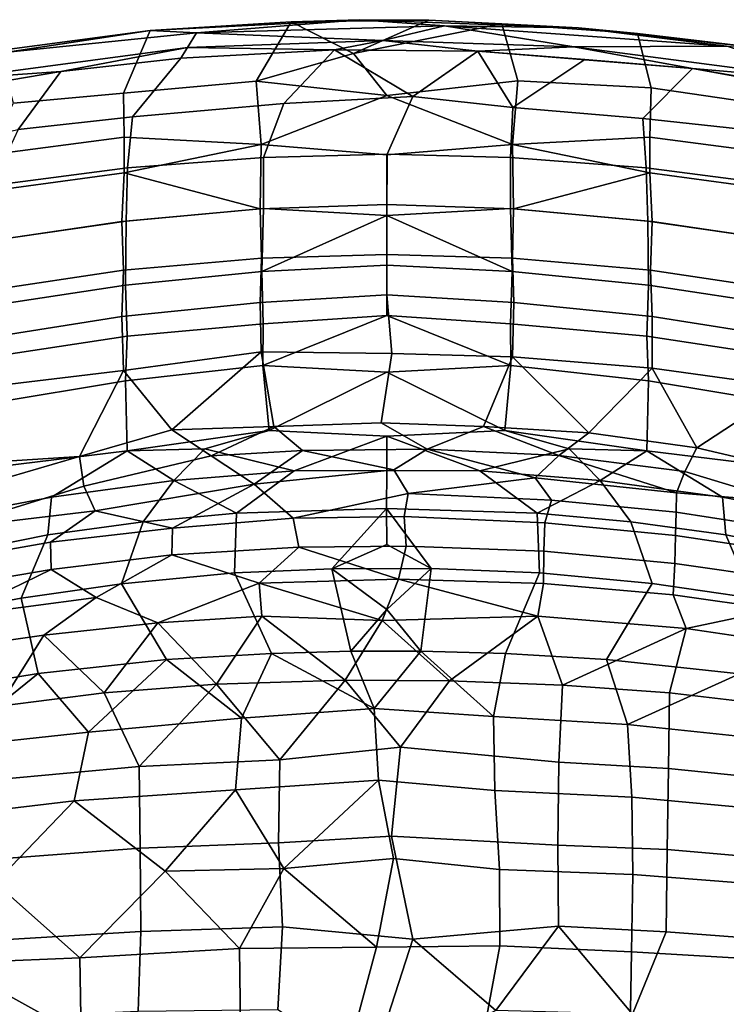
# Model space of a CAD drawing. Header units: millimetres. Extents: x -31 to 2906, y -30 to 542.
# Tile 37 of 54: x 1959 to 2092, y 356 to 542. Entities that reach past the tile are written whole.
import ezdxf

# ---------------------------------------------------------------- set-up
doc = ezdxf.new("R2010")
doc.units = ezdxf.units.MM
doc.layers.add('Layer 01', color=7, linetype='Continuous', true_color=0x000000)

msp = doc.modelspace()

# ---------------------------------------------------------------- linework, layer by layer
at = {"layer": 'Layer 01'}
for points in [[(2003.1, 530.03, 764.4), (1978.16, 527.8, 763.77), (1983.16, 539.56, 796.97), (2009.7, 541.2, 796.55)], [(1983.16, 539.56, 796.97), (1991.87, 539.12, 798.88), (2022.53, 541.59, 798.19)], [(2009.7, 541.2, 796.55), (1983.16, 539.56, 796.97), (2022.53, 541.59, 798.19)], [(1991.87, 539.12, 798.88), (2038.58, 540.45, 798.98), (2022.53, 541.59, 798.19)], [(2003.1, 530.03, 764.4), (2009.7, 541.2, 796.55), (2021.43, 535.21, 778.18)], [(2022.53, 541.59, 798.19), (2035.59, 541.53, 796.77), (2009.7, 541.2, 796.55)], [(2035.59, 541.53, 796.77), (2021.43, 535.21, 778.18), (2009.7, 541.2, 796.55)], [(2049.33, 540.84, 796.03), (2021.43, 535.21, 778.18), (2035.59, 541.53, 796.77)], [(2035.59, 541.53, 796.77), (2022.53, 541.59, 798.19), (2063.74, 540.09, 797.92)], [(2063.74, 540.09, 797.92), (2022.53, 541.59, 798.19), (2038.58, 540.45, 798.98)], [(2063.74, 540.09, 797.92), (2049.33, 540.84, 796.03), (2035.59, 541.53, 796.77)], [(1945.63, 530.39, 798.75), (1990.22, 536.36, 799.63), (1991.87, 539.12, 798.88), (1956.36, 535.51, 797.81)], [(1983.16, 539.56, 796.97), (1954.78, 535.8, 795.83), (1956.36, 535.51, 797.81)], [(1954.78, 535.8, 795.83), (1983.16, 539.56, 796.97), (1978.16, 527.8, 763.77), (1957.48, 525.87, 765.83)], [(1983.16, 539.56, 796.97), (1956.36, 535.51, 797.81), (1991.87, 539.12, 798.88)], [(2026.98, 537.69, 799.93), (1991.87, 539.12, 798.88), (1990.22, 536.36, 799.63)], [(1991.87, 539.12, 798.88), (2026.98, 537.69, 799.93), (2038.58, 540.45, 798.98)], [(2049.33, 540.84, 796.03), (2052.32, 530.06, 764.49), (2027.72, 527.33, 753.98), (2021.43, 535.21, 778.18)], [(2026.98, 537.69, 799.93), (2062.86, 536.48, 799.65), (2038.58, 540.45, 798.98)], [(2062.86, 536.48, 799.65), (2091.63, 536.64, 798.13), (2038.58, 540.45, 798.98)], [(2063.74, 540.09, 797.92), (2038.58, 540.45, 798.98), (2091.63, 536.64, 798.13)], [(2063.74, 540.09, 797.92), (2074.84, 538.98, 795.8), (2049.33, 540.84, 796.03)], [(2074.84, 538.98, 795.8), (2077.4, 528.77, 766.83), (2052.32, 530.06, 764.49), (2049.33, 540.84, 796.03)], [(2100.24, 535.98, 796.17), (2063.74, 540.09, 797.92), (2091.63, 536.64, 798.13)], [(2074.84, 538.98, 795.8), (2063.74, 540.09, 797.92), (2100.24, 535.98, 796.17)], [(2026.98, 537.69, 799.93), (1990.22, 536.36, 799.63), (2017.88, 535.89, 798.85)], [(2044.82, 535.66, 798.97), (2026.98, 537.69, 799.93), (2017.88, 535.89, 798.85)], [(2026.98, 537.69, 799.93), (2044.82, 535.66, 798.97), (2062.86, 536.48, 799.65)], [(2100.24, 535.98, 796.17), (2097.55, 525.81, 765.45), (2077.4, 528.77, 766.83), (2074.84, 538.98, 795.8)], [(1990.22, 536.36, 799.63), (1945.63, 530.39, 798.75), (1966.36, 531.86, 798.33)], [(1990.22, 536.36, 799.63), (1966.36, 531.86, 798.33), (1988.97, 534.35, 798.73)], [(1988.97, 534.35, 798.73), (1979.84, 523.32, 769.27), (2008.3, 525.85, 770.31), (2017.88, 535.89, 798.85)], [(1990.22, 536.36, 799.63), (1988.97, 534.35, 798.73), (2017.88, 535.89, 798.85)], [(2032.59, 527.12, 773.1), (2017.88, 535.89, 798.85), (2008.3, 525.85, 770.31)], [(2044.82, 535.66, 798.97), (2017.88, 535.89, 798.85), (2032.59, 527.12, 773.1)], [(2044.82, 535.66, 798.97), (2032.59, 527.12, 773.1), (2051.43, 525.07, 768.75)], [(2062.86, 536.48, 799.65), (2044.82, 535.66, 798.97), (2085.22, 532.39, 798.44)], [(2064.94, 534.08, 797.76), (2044.82, 535.66, 798.97), (2051.43, 525.07, 768.75)], [(2064.94, 534.08, 797.76), (2085.22, 532.39, 798.44), (2044.82, 535.66, 798.97)], [(2062.86, 536.48, 799.65), (2111.44, 530.14, 798.69), (2091.63, 536.64, 798.13)], [(2062.86, 536.48, 799.65), (2085.22, 532.39, 798.44), (2111.44, 530.14, 798.69)], [(1966.36, 531.86, 798.33), (1958.37, 520.91, 769.96), (1979.84, 523.32, 769.27), (1988.97, 534.35, 798.73)], [(2003.1, 530.03, 764.4), (2021.43, 535.21, 778.18), (2027.72, 527.33, 753.98)], [(2064.94, 534.08, 797.76), (2051.43, 525.07, 768.75), (2075.88, 522.98, 768.27), (2085.22, 532.39, 798.44)], [(1958.37, 520.91, 769.96), (1966.36, 531.86, 798.33), (1937.17, 526.89, 797.51), (1934.07, 515.64, 767.18)], [(1945.63, 530.39, 798.75), (1937.17, 526.89, 797.51), (1966.36, 531.86, 798.33)], [(2096.18, 520.84, 769.37), (2107.34, 528.57, 796.92), (2085.22, 532.39, 798.44), (2075.88, 522.98, 768.27)], [(2111.44, 530.14, 798.69), (2085.22, 532.39, 798.44), (2133.29, 523.7, 797.2)], [(2107.34, 528.57, 796.92), (2133.29, 523.7, 797.2), (2085.22, 532.39, 798.44)], [(1978.16, 527.8, 763.77), (2003.1, 530.03, 764.4), (2004.06, 518.11, 725.89), (1978.3, 519.47, 737.24)], [(2003.1, 530.03, 764.4), (2027.72, 527.33, 753.98), (2004.06, 518.11, 725.89)], [(2052.32, 530.06, 764.49), (2051.36, 518.14, 725.98), (2027.72, 527.33, 753.98)], [(2077.4, 528.77, 766.83), (2077.16, 519.47, 737.24), (2051.36, 518.14, 725.98), (2052.32, 530.06, 764.49)], [(2097.55, 525.81, 765.45), (2103.01, 516.11, 738.04), (2077.16, 519.47, 737.24), (2077.4, 528.77, 766.83)], [(1978.3, 519.47, 737.24), (1952.44, 516.11, 738.04), (1957.48, 525.87, 765.83), (1978.16, 527.8, 763.77)], [(2027.72, 527.33, 753.98), (2051.36, 518.14, 725.98), (2027.73, 516.17, 716.94), (2004.06, 518.11, 725.89)], [(2027.74, 516.27, 738.91), (2032.59, 527.12, 773.1), (2008.3, 525.85, 770.31), (2004.48, 515.64, 738.75)], [(2032.59, 527.12, 773.1), (2027.74, 516.27, 738.91), (2050.97, 515.64, 738.75), (2051.43, 525.07, 768.75)], [(1979.84, 523.32, 769.27), (1978.93, 513.7, 739.23), (2004.48, 515.64, 738.75), (2008.3, 525.85, 770.31)], [(2075.88, 522.98, 768.27), (2051.43, 525.07, 768.75), (2050.97, 515.64, 738.75), (2076.52, 513.7, 739.23)], [(1958.37, 520.91, 769.96), (1953.4, 510.4, 740.06), (1978.93, 513.7, 739.23), (1979.84, 523.32, 769.27)], [(2076.52, 513.7, 739.23), (2102.05, 510.4, 740.06), (2096.18, 520.84, 769.37), (2075.88, 522.98, 768.27)], [(1952.44, 516.11, 738.04), (1978.3, 519.47, 737.24), (1978.26, 512.8, 714.95), (1952.38, 509.28, 715.61)], [(2004.06, 518.11, 725.89), (1978.26, 512.8, 714.95), (1978.3, 519.47, 737.24)], [(2051.36, 518.14, 725.98), (2077.16, 519.47, 737.24), (2077.19, 512.8, 714.95)], [(2103.01, 516.11, 738.04), (2103.08, 509.28, 715.61), (2077.19, 512.8, 714.95), (2077.16, 519.47, 737.24)], [(2003.89, 505.98, 682.96), (1978.26, 512.8, 714.95), (2004.06, 518.11, 725.89)], [(2027.73, 506.84, 683.57), (2003.89, 505.98, 682.96), (2004.06, 518.11, 725.89), (2027.73, 516.17, 716.94)], [(2027.73, 506.84, 683.57), (2027.73, 516.17, 716.94), (2051.36, 518.14, 725.98), (2051.56, 505.98, 682.96)], [(2051.56, 505.98, 682.96), (2051.36, 518.14, 725.98), (2077.19, 512.8, 714.95)], [(1978.93, 513.7, 739.23), (1978.67, 503.68, 705.86), (2004.49, 506.1, 706.59), (2004.48, 515.64, 738.75)], [(2004.49, 506.1, 706.59), (2027.73, 504.77, 699.55), (2027.74, 516.27, 738.91), (2004.48, 515.64, 738.75)], [(2027.74, 516.27, 738.91), (2027.73, 504.77, 699.55), (2050.97, 506.1, 706.59), (2050.97, 515.64, 738.75)], [(2076.52, 513.7, 739.23), (2050.97, 515.64, 738.75), (2050.97, 506.1, 706.59), (2076.78, 503.68, 705.86)], [(1953.4, 510.4, 740.06), (1953.03, 500.02, 706.2), (1978.67, 503.68, 705.86), (1978.93, 513.7, 739.23)], [(2102.05, 510.4, 740.06), (2076.52, 513.7, 739.23), (2076.78, 503.68, 705.86), (2102.42, 500.02, 706.2)], [(1952.38, 509.28, 715.61), (1978.26, 512.8, 714.95), (1977.86, 503.63, 682.77), (1951.85, 499.79, 683)], [(2003.89, 505.98, 682.96), (1977.86, 503.63, 682.77), (1978.26, 512.8, 714.95)], [(2051.56, 505.98, 682.96), (2077.19, 512.8, 714.95), (2077.6, 503.63, 682.77)], [(2103.08, 509.28, 715.61), (2103.61, 499.79, 683), (2077.6, 503.63, 682.77), (2077.19, 512.8, 714.95)], [(1977.86, 503.63, 682.77), (2003.89, 505.98, 682.96), (2004.12, 496.74, 647.47), (1978.15, 494.46, 647.73)], [(1978.67, 503.68, 705.86), (1978.55, 491.66, 662.18), (2004.18, 494.2, 663.04), (2004.49, 506.1, 706.59)], [(2027.73, 497.44, 647.58), (2004.12, 496.74, 647.47), (2003.89, 505.98, 682.96), (2027.73, 506.84, 683.57)], [(2004.18, 494.2, 663.04), (2027.73, 504.77, 699.55), (2004.49, 506.1, 706.59)], [(2027.73, 497.44, 647.58), (2027.73, 506.84, 683.57), (2051.56, 505.98, 682.96), (2051.33, 496.74, 647.47)], [(2051.27, 494.2, 663.04), (2050.97, 506.1, 706.59), (2027.73, 504.77, 699.55)], [(2076.78, 503.68, 705.86), (2050.97, 506.1, 706.59), (2051.27, 494.2, 663.04), (2076.91, 491.66, 662.17)], [(2077.6, 503.63, 682.77), (2077.3, 494.46, 647.73), (2051.33, 496.74, 647.47), (2051.56, 505.98, 682.96)], [(2004.18, 494.2, 663.04), (2027.73, 495.41, 664.95), (2027.73, 504.77, 699.55)], [(2051.27, 494.2, 663.04), (2027.73, 504.77, 699.55), (2027.73, 495.41, 664.95)], [(1951.85, 499.79, 683), (1977.86, 503.63, 682.77), (1978.15, 494.46, 647.73), (1952.19, 490.57, 648.19)], [(1953.03, 500.02, 706.2), (1952.87, 487.76, 662.33), (1978.55, 491.66, 662.18), (1978.67, 503.68, 705.86)], [(2102.42, 500.02, 706.2), (2076.78, 503.68, 705.86), (2076.91, 491.66, 662.17), (2102.59, 487.76, 662.33)], [(2103.61, 499.79, 683), (2103.26, 490.57, 648.19), (2077.3, 494.46, 647.73), (2077.6, 503.63, 682.77)], [(1978.15, 494.46, 647.73), (2004.12, 496.74, 647.47), (2003.89, 488.39, 613.77), (1977.82, 485.74, 612.96)], [(2027.73, 489.83, 616.71), (2003.89, 488.39, 613.77), (2004.12, 496.74, 647.47), (2027.73, 497.44, 647.58)], [(2027.73, 489.83, 616.71), (2027.73, 497.44, 647.58), (2051.33, 496.74, 647.47), (2051.57, 488.39, 613.78)], [(2077.3, 494.46, 647.73), (2077.63, 485.78, 613.11), (2051.57, 488.39, 613.78), (2051.33, 496.74, 647.47)], [(2004.18, 494.2, 663.04), (2004.46, 484.38, 624.04), (2027.73, 485.93, 627.57), (2027.73, 495.41, 664.95)], [(2027.73, 485.93, 627.57), (2050.99, 484.38, 624.04), (2051.27, 494.2, 663.04), (2027.73, 495.41, 664.95)], [(1952.19, 490.57, 648.19), (1978.15, 494.46, 647.73), (1977.82, 485.74, 612.96), (1951.69, 481.59, 613.11)], [(1978.55, 491.66, 662.18), (1978.84, 482.08, 624.3), (2004.46, 484.38, 624.04), (2004.18, 494.2, 663.04)], [(2076.91, 491.66, 662.17), (2051.27, 494.2, 663.04), (2050.99, 484.38, 624.04), (2076.61, 482.08, 624.3)], [(2103.26, 490.57, 648.19), (2103.75, 481.61, 613.18), (2077.63, 485.78, 613.11), (2077.3, 494.46, 647.73)], [(1952.87, 487.76, 662.33), (1953.22, 478.14, 624.76), (1978.84, 482.08, 624.3), (1978.55, 491.66, 662.18)], [(2102.59, 487.76, 662.33), (2076.91, 491.66, 662.17), (2076.61, 482.08, 624.3), (2102.23, 478.14, 624.76)], [(2028.63, 478.8, 569.5), (2004.09, 479.08, 573.88), (2003.89, 488.39, 613.77), (2027.73, 489.83, 616.71)], [(2051.57, 488.39, 613.78), (2051.36, 478.17, 569.96), (2028.63, 478.8, 569.5), (2027.73, 489.83, 616.71)], [(1977.82, 485.74, 612.96), (2003.89, 488.39, 613.77), (2004.09, 479.08, 573.88), (1978.17, 475.61, 569.62)], [(2077.63, 485.78, 613.11), (2077.61, 476.04, 571.69), (2051.36, 478.17, 569.96), (2051.57, 488.39, 613.78)], [(1951.69, 481.59, 613.11), (1977.82, 485.74, 612.96), (1978.17, 475.61, 569.62), (1952.02, 472.49, 574.68)], [(2027.73, 475.3, 583.16), (2051.06, 476.52, 591.35), (2027.73, 485.93, 627.57), (2004.4, 476.52, 591.35)], [(2004.4, 476.52, 591.35), (2027.73, 485.93, 627.57), (2004.46, 484.38, 624.04)], [(2051.06, 476.52, 591.35), (2050.99, 484.38, 624.04), (2027.73, 485.93, 627.57)], [(2103.75, 481.61, 613.18), (2103.44, 472.49, 574.68), (2077.61, 476.04, 571.69), (2077.63, 485.78, 613.11)], [(1978.84, 482.08, 624.3), (1978.54, 473.63, 589.64), (2004.4, 476.52, 591.35), (2004.46, 484.38, 624.04)], [(2076.61, 482.08, 624.3), (2050.99, 484.38, 624.04), (2051.06, 476.52, 591.35), (2076.92, 473.63, 589.63)], [(1953.22, 478.14, 624.76), (1952.81, 469.39, 589.48), (1978.54, 473.63, 589.64), (1978.84, 482.08, 624.3)], [(2102.23, 478.14, 624.76), (2076.61, 482.08, 624.3), (2076.92, 473.63, 589.63), (2102.65, 469.39, 589.48)], [(2004.09, 479.08, 573.88), (1987.28, 464.42, 514.83), (1978.17, 475.61, 569.62)], [(1987.28, 464.42, 514.83), (2004.09, 479.08, 573.88), (2006.43, 465.04, 510.47)], [(2026.61, 465.74, 510.63), (2006.43, 465.04, 510.47), (2004.09, 479.08, 573.88), (2028.63, 478.8, 569.5)], [(2045.89, 465.06, 509.87), (2026.61, 465.74, 510.63), (2028.63, 478.8, 569.5), (2051.36, 478.17, 569.96)], [(2045.89, 465.06, 509.87), (2051.36, 478.17, 569.96), (2065.71, 463.89, 511.16)], [(2051.36, 478.17, 569.96), (2077.61, 476.04, 571.69), (2065.71, 463.89, 511.16)], [(1978.54, 473.63, 589.64), (1978.83, 460.5, 532.26), (2005.54, 464.33, 537.73), (2004.4, 476.52, 591.35)], [(2005.54, 464.33, 537.73), (2027.73, 475.3, 583.16), (2004.4, 476.52, 591.35)], [(2049.91, 464.33, 537.73), (2051.06, 476.52, 591.35), (2027.73, 475.3, 583.16)], [(2076.92, 473.63, 589.63), (2051.06, 476.52, 591.35), (2049.91, 464.33, 537.73), (2076.62, 460.5, 532.26)], [(2077.61, 476.04, 571.69), (2086.04, 461.05, 510.67), (2065.71, 463.89, 511.16)], [(2077.61, 476.04, 571.69), (2103.44, 472.49, 574.68), (2086.04, 461.05, 510.67)], [(1952.02, 472.49, 574.68), (1978.17, 475.61, 569.62), (1969.86, 459.42, 503.2), (1946.26, 457.89, 516.06)], [(1978.17, 475.61, 569.62), (1987.28, 464.42, 514.83), (1969.86, 459.42, 503.2)], [(2027.73, 463.27, 529.95), (2049.91, 464.33, 537.73), (2027.73, 475.3, 583.16), (2005.54, 464.33, 537.73)], [(1952.81, 469.39, 589.48), (1954.78, 457.55, 536.87), (1978.83, 460.5, 532.26), (1978.54, 473.63, 589.64)], [(2102.65, 469.39, 589.48), (2076.92, 473.63, 589.63), (2076.62, 460.5, 532.26), (2100.67, 457.55, 536.87)], [(2103.44, 472.49, 574.68), (2107.16, 456.07, 506.3), (2086.04, 461.05, 510.67)], [(1994.65, 459.54, 492.46), (1987.28, 464.42, 514.83), (2006.43, 465.04, 510.47)], [(1994.65, 459.54, 492.46), (2006.43, 465.04, 510.47), (2011.86, 460.54, 491.69)], [(2026.61, 465.74, 510.63), (2035.29, 460.83, 491.76), (2011.86, 460.54, 491.69), (2006.43, 465.04, 510.47)], [(2035.29, 460.83, 491.76), (2026.61, 465.74, 510.63), (2045.89, 465.06, 509.87)], [(2060.09, 459.64, 492.29), (2035.29, 460.83, 491.76), (2045.89, 465.06, 509.87)], [(2060.09, 459.64, 492.29), (2045.89, 465.06, 509.87), (2065.71, 463.89, 511.16)], [(1994.65, 459.54, 492.46), (1970.71, 453.83, 483.74), (1969.86, 459.42, 503.2), (1987.28, 464.42, 514.83)], [(1978.83, 460.5, 532.26), (1993.47, 460.89, 526.59), (2005.54, 464.33, 537.73)], [(2010.24, 456.75, 504.36), (2027.73, 463.27, 529.95), (2005.54, 464.33, 537.73), (1993.47, 460.89, 526.59)], [(2027.73, 456.8, 502.71), (2027.73, 463.27, 529.95), (2010.24, 456.75, 504.36)], [(2049.91, 464.33, 537.73), (2027.73, 463.27, 529.95), (2045.21, 456.75, 504.36), (2061.98, 460.89, 526.59)], [(2027.73, 456.8, 502.71), (2045.21, 456.75, 504.36), (2027.73, 463.27, 529.95)], [(2076.62, 460.5, 532.26), (2049.91, 464.33, 537.73), (2061.98, 460.89, 526.59)], [(2065.71, 463.89, 511.16), (2086.04, 461.05, 510.67), (2083.76, 456.59, 492.13), (2060.09, 459.64, 492.29)], [(1944.14, 451.87, 494.36), (1946.26, 457.89, 516.06), (1969.86, 459.42, 503.2)], [(1970.71, 453.83, 483.74), (1944.97, 445.88, 476.72), (1944.14, 451.87, 494.36), (1969.86, 459.42, 503.2)], [(1964.62, 451.76, 505.12), (1978.83, 460.5, 532.26), (1954.78, 457.55, 536.87), (1946.57, 448.32, 506.2)], [(1978.83, 460.5, 532.26), (1964.62, 451.76, 505.12), (1987.64, 454.93, 504.39)], [(2002.75, 454.24, 474.81), (1972.84, 449.22, 471.55), (1970.71, 453.83, 483.74), (1994.65, 459.54, 492.46)], [(1993.47, 460.89, 526.59), (1978.83, 460.5, 532.26), (1987.64, 454.93, 504.39)], [(1987.64, 454.93, 504.39), (2010.24, 456.75, 504.36), (1993.47, 460.89, 526.59)], [(2002.75, 454.24, 474.81), (1994.65, 459.54, 492.46), (2011.86, 460.54, 491.69)], [(2011.86, 460.54, 491.69), (2029.05, 456.92, 479.79), (2002.75, 454.24, 474.81)], [(2011.86, 460.54, 491.69), (2035.29, 460.83, 491.76), (2029.05, 456.92, 479.79)], [(2055.58, 455.38, 478.45), (2031.69, 452.45, 469.06), (2029.05, 456.92, 479.79), (2035.29, 460.83, 491.76)], [(2055.58, 455.38, 478.45), (2035.29, 460.83, 491.76), (2060.09, 459.64, 492.29)], [(2067.81, 454.93, 504.39), (2061.98, 460.89, 526.59), (2045.21, 456.75, 504.36)], [(2082.21, 452.59, 479.67), (2055.58, 455.38, 478.45), (2060.09, 459.64, 492.29)], [(2082.21, 452.59, 479.67), (2060.09, 459.64, 492.29), (2083.76, 456.59, 492.13)], [(2061.98, 460.89, 526.59), (2067.81, 454.93, 504.39), (2076.62, 460.5, 532.26)], [(2076.62, 460.5, 532.26), (2067.81, 454.93, 504.39), (2090.84, 451.76, 505.12)], [(2100.67, 457.55, 536.87), (2076.62, 460.5, 532.26), (2090.84, 451.76, 505.12), (2108.88, 448.32, 506.2)], [(2107.16, 456.07, 506.3), (2102.59, 450.89, 485.28), (2083.76, 456.59, 492.13), (2086.04, 461.05, 510.67)], [(1999.44, 448.77, 481.88), (2010.24, 456.75, 504.36), (1987.64, 454.93, 504.39)], [(2027.64, 449.65, 480.43), (2027.73, 456.8, 502.71), (2010.24, 456.75, 504.36), (1999.44, 448.77, 481.88)], [(2002.75, 454.24, 474.81), (2029.05, 456.92, 479.79), (2031.69, 452.45, 469.06), (2010.1, 447.82, 461.34)], [(2045.21, 456.75, 504.36), (2027.73, 456.8, 502.71), (2027.64, 449.65, 480.43), (2056.01, 448.77, 481.88)], [(2056.01, 448.77, 481.88), (2067.81, 454.93, 504.39), (2045.21, 456.75, 504.36)], [(2102.59, 450.89, 485.28), (2082.21, 452.59, 479.67), (2083.76, 456.59, 492.13)], [(1944.97, 445.88, 476.72), (1970.71, 453.83, 483.74), (1972.84, 449.22, 471.55)], [(1964.62, 451.76, 505.12), (1963.95, 444.68, 483.79), (1981.88, 447.1, 482.72), (1987.64, 454.93, 504.39)], [(1987.38, 445.96, 461.42), (1972.84, 449.22, 471.55), (2002.75, 454.24, 474.81)], [(1999.44, 448.77, 481.88), (1987.64, 454.93, 504.39), (1981.88, 447.1, 482.72)], [(1987.38, 445.96, 461.42), (2002.75, 454.24, 474.81), (2010.1, 447.82, 461.34)], [(2058.71, 451.18, 469.42), (2031.69, 452.45, 469.06), (2055.58, 455.38, 478.45)], [(2055.58, 455.38, 478.45), (2082.21, 452.59, 479.67), (2082.11, 448.94, 470.97), (2058.71, 451.18, 469.42)], [(2056.01, 448.77, 481.88), (2073.58, 447.1, 482.72), (2067.81, 454.93, 504.39)], [(2090.84, 451.76, 505.12), (2067.81, 454.93, 504.39), (2073.58, 447.1, 482.72), (2091.5, 444.68, 483.79)], [(2010.1, 447.82, 461.34), (2031.69, 452.45, 469.06), (2030.98, 448.11, 460.88)], [(2031.69, 452.45, 469.06), (2058.71, 451.18, 469.42), (2057.41, 446.94, 461.18), (2030.98, 448.11, 460.88)], [(2082.21, 452.59, 479.67), (2102.59, 450.89, 485.28), (2101.49, 445.96, 472.54), (2082.11, 448.94, 470.97)], [(1946.57, 448.32, 506.2), (1941.87, 440.25, 485.06), (1963.95, 444.68, 483.79), (1964.62, 451.76, 505.12)], [(2058.71, 451.18, 469.42), (2082.11, 448.94, 470.97), (2082, 444.54, 462.54), (2057.41, 446.94, 461.18)], [(2108.88, 448.32, 506.2), (2090.84, 451.76, 505.12), (2091.5, 444.68, 483.79), (2113.59, 440.25, 485.06)], [(1972.84, 449.22, 471.55), (1964.42, 443.33, 463.31), (1945.88, 440.07, 464.66), (1944.97, 445.88, 476.72)], [(1964.42, 443.33, 463.31), (1972.84, 449.22, 471.55), (1987.38, 445.96, 461.42)], [(1981.88, 447.1, 482.72), (1977.81, 435.49, 461.95), (1999.05, 437.54, 460.99), (1999.44, 448.77, 481.88)], [(1999.44, 448.77, 481.88), (1999.05, 437.54, 460.99), (2017.35, 438.31, 460.51), (2027.64, 449.65, 480.43)], [(2027.73, 442.89, 467.27), (2027.64, 449.65, 480.43), (2017.35, 438.31, 460.51)], [(2056.01, 448.77, 481.88), (2027.64, 449.65, 480.43), (2036.05, 438.36, 460.37), (2056.41, 437.54, 460.98)], [(2027.73, 442.89, 467.27), (2036.05, 438.36, 460.37), (2027.64, 449.65, 480.43)], [(2073.58, 447.1, 482.72), (2056.01, 448.77, 481.88), (2056.41, 437.54, 460.98), (2077.63, 435.5, 461.95)], [(2082.11, 448.94, 470.97), (2101.49, 445.96, 472.54), (2101.32, 441.65, 464.1), (2082, 444.54, 462.54)], [(1977.81, 435.49, 461.95), (1981.88, 447.1, 482.72), (1963.95, 444.68, 483.79), (1958.9, 432.77, 463.25)], [(2010.1, 447.82, 461.34), (2011.12, 442.39, 453.07), (1987.25, 440.92, 453.89), (1987.38, 445.96, 461.42)], [(2030.98, 448.11, 460.88), (2031.37, 442.54, 452.6), (2011.12, 442.39, 453.07), (2010.1, 447.82, 461.34)], [(2030.98, 448.11, 460.88), (2057.41, 446.94, 461.18), (2057.24, 441.63, 453.21), (2031.37, 442.54, 452.6)], [(2057.41, 446.94, 461.18), (2082, 444.54, 462.54), (2081.88, 439.31, 454.56), (2057.24, 441.63, 453.21)], [(2091.5, 444.68, 483.79), (2073.58, 447.1, 482.72), (2077.63, 435.5, 461.95), (2096.56, 432.77, 463.25)], [(1941.87, 440.25, 485.06), (1941.2, 429.44, 464.71), (1958.9, 432.77, 463.25), (1963.95, 444.68, 483.79)], [(1987.38, 445.96, 461.42), (1987.25, 440.92, 453.89), (1964.57, 438.14, 455.31), (1964.42, 443.33, 463.31)], [(2082, 444.54, 462.54), (2101.32, 441.65, 464.1), (2101.14, 436.54, 456.14), (2081.88, 439.31, 454.56)], [(2113.59, 440.25, 485.06), (2091.5, 444.68, 483.79), (2096.56, 432.77, 463.25), (2114.3, 429.44, 464.72)], [(1964.42, 443.33, 463.31), (1964.57, 438.14, 455.31), (1946.08, 435.04, 456.78), (1945.88, 440.07, 464.66)], [(2027.73, 442.89, 467.27), (2017.35, 438.31, 460.51), (2036.05, 438.36, 460.37)], [(1973.03, 432.9, 446.92), (1964.57, 438.14, 455.31), (1987.25, 440.92, 453.89)], [(2003.69, 435.61, 445.57), (1984.61, 428.11, 440.6), (1973.03, 432.9, 446.92), (1987.25, 440.92, 453.89)], [(2003.69, 435.61, 445.57), (1987.25, 440.92, 453.89), (2011.12, 442.39, 453.07)], [(2003.69, 435.61, 445.57), (2011.12, 442.39, 453.07), (2029.92, 436.37, 445.34)], [(2031.37, 442.54, 452.6), (2029.92, 436.37, 445.34), (2011.12, 442.39, 453.07)], [(2031.37, 442.54, 452.6), (2057.24, 441.63, 453.21), (2057.18, 435.54, 445.99), (2029.92, 436.37, 445.34)], [(2057.24, 441.63, 453.21), (2081.88, 439.31, 454.56), (2081.54, 433.39, 447.38), (2057.18, 435.54, 445.99)], [(2081.88, 439.31, 454.56), (2101.14, 436.54, 456.14), (2100.93, 430.63, 448.86), (2081.54, 433.39, 447.38)], [(1946.52, 429.37, 449.68), (1946.08, 435.04, 456.78), (1964.57, 438.14, 455.31)], [(1946.52, 429.37, 449.68), (1964.57, 438.14, 455.31), (1973.03, 432.9, 446.92)], [(1986.25, 421.24, 445.69), (2005.98, 422.39, 444.78), (1999.05, 437.54, 460.99), (1977.81, 435.49, 461.95)], [(2005.98, 422.39, 444.78), (2020.93, 422.77, 444.51), (2017.35, 438.31, 460.51), (1999.05, 437.54, 460.99)], [(2027.73, 430.62, 451.29), (2036.05, 438.36, 460.37), (2017.35, 438.31, 460.51)], [(2017.35, 438.31, 460.51), (2020.93, 422.77, 444.51), (2027.73, 430.62, 451.29)], [(2036.05, 438.36, 460.37), (2027.73, 430.62, 451.29), (2034.12, 422.82, 444.52)], [(2036.05, 438.36, 460.37), (2034.12, 422.82, 444.52), (2050.04, 422.38, 444.82), (2056.41, 437.54, 460.98)], [(2056.41, 437.54, 460.98), (2050.04, 422.38, 444.82), (2069.03, 421.22, 445.64), (2077.63, 435.5, 461.95)], [(1962.09, 418.58, 447.3), (1986.25, 421.24, 445.69), (1977.81, 435.49, 461.95), (1958.9, 432.77, 463.25)], [(2003.69, 435.61, 445.57), (2004.19, 429.38, 439.78), (1984.61, 428.11, 440.6)], [(2029.92, 436.37, 445.34), (2026.83, 428.56, 438.13), (2003.69, 435.61, 445.57)], [(2003.69, 435.61, 445.57), (2026.83, 428.56, 438.13), (2004.19, 429.38, 439.78)], [(2029.92, 436.37, 445.34), (2056.14, 429.41, 440.03), (2026.83, 428.56, 438.13)], [(2029.92, 436.37, 445.34), (2057.18, 435.54, 445.99), (2056.14, 429.41, 440.03)], [(2084, 427.04, 441.65), (2056.14, 429.41, 440.03), (2057.18, 435.54, 445.99), (2081.54, 433.39, 447.38)], [(2077.63, 435.5, 461.95), (2069.03, 421.22, 445.64), (2094.06, 418.53, 447.41), (2096.56, 432.77, 463.25)], [(1941.2, 429.44, 464.71), (1933.79, 413.95, 450.28), (1962.09, 418.58, 447.3), (1958.9, 432.77, 463.25)], [(1943.88, 423.04, 444.11), (1946.52, 429.37, 449.68), (1973.03, 432.9, 446.92), (1963.17, 425.78, 442.18)], [(1973.03, 432.9, 446.92), (1984.61, 428.11, 440.6), (1963.17, 425.78, 442.18)], [(2081.54, 433.39, 447.38), (2100.93, 430.63, 448.86), (2084, 427.04, 441.65)], [(2027.73, 430.62, 451.29), (2020.93, 422.77, 444.51), (2034.12, 422.82, 444.52)], [(2100.93, 430.63, 448.86), (2106, 423.78, 443.45), (2084, 427.04, 441.65)], [(1974.54, 414.95, 432.77), (1963.17, 425.78, 442.18), (1984.61, 428.11, 440.6)], [(1984.61, 428.11, 440.6), (1995.65, 416.58, 431.53), (1974.54, 414.95, 432.77)], [(2004.19, 429.38, 439.78), (1995.65, 416.58, 431.53), (1984.61, 428.11, 440.6)], [(2019.86, 417.34, 430.78), (1995.65, 416.58, 431.53), (2004.19, 429.38, 439.78)], [(2026.83, 428.56, 438.13), (2019.86, 417.34, 430.78), (2004.19, 429.38, 439.78)], [(2039.47, 417.24, 430.88), (2019.86, 417.34, 430.78), (2026.83, 428.56, 438.13)], [(2056.14, 429.41, 440.03), (2039.47, 417.24, 430.88), (2026.83, 428.56, 438.13)], [(2039.47, 417.24, 430.88), (2056.14, 429.41, 440.03), (2060.72, 416.39, 431.44)], [(2084, 427.04, 441.65), (2060.72, 416.39, 431.44), (2056.14, 429.41, 440.03)], [(2080.91, 414.95, 432.76), (2060.72, 416.39, 431.44), (2084, 427.04, 441.65)], [(2102.21, 412.44, 434.49), (2080.91, 414.95, 432.76), (2084, 427.04, 441.65), (2106, 423.78, 443.45)], [(1963.17, 425.78, 442.18), (1954.75, 412.47, 434.27), (1943.88, 423.04, 444.11)], [(1963.17, 425.78, 442.18), (1974.54, 414.95, 432.77), (1954.75, 412.47, 434.27)], [(2005.98, 422.39, 444.78), (1986.25, 421.24, 445.69), (2000.36, 410.2, 437.4)], [(2025.29, 412, 437.38), (2005.98, 422.39, 444.78), (2000.36, 410.2, 437.4)], [(2020.93, 422.77, 444.51), (2005.98, 422.39, 444.78), (2025.29, 412, 437.38)], [(2034.12, 422.82, 444.52), (2020.93, 422.77, 444.51), (2025.29, 412, 437.38)], [(2034.12, 422.82, 444.52), (2025.29, 412, 437.38), (2047.8, 410.5, 437.16)], [(2050.04, 422.38, 444.82), (2034.12, 422.82, 444.52), (2047.8, 410.5, 437.16)], [(2047.8, 410.5, 437.16), (2072.96, 408.98, 438.2), (2069.03, 421.22, 445.64), (2050.04, 422.38, 444.82)], [(1971.56, 407.58, 438.73), (1986.25, 421.24, 445.69), (1962.09, 418.58, 447.3)], [(2000.36, 410.2, 437.4), (1986.25, 421.24, 445.69), (1971.56, 407.58, 438.73)], [(2069.03, 421.22, 445.64), (2072.96, 408.98, 438.2), (2094.06, 418.53, 447.41)], [(1944.87, 404.69, 441.62), (1962.09, 418.58, 447.3), (1933.79, 413.95, 450.28)], [(1944.87, 404.69, 441.62), (1971.56, 407.58, 438.73), (1962.09, 418.58, 447.3)], [(2007.59, 402.39, 424.54), (1995.65, 416.58, 431.53), (2019.86, 417.34, 430.78)], [(2007.59, 402.39, 424.54), (2019.86, 417.34, 430.78), (2030.3, 404.74, 424.88)], [(2030.3, 404.74, 424.88), (2019.86, 417.34, 430.78), (2039.47, 417.24, 430.88)], [(2060.72, 416.39, 431.44), (2060.09, 401.91, 424.95), (2030.3, 404.74, 424.88), (2039.47, 417.24, 430.88)], [(2100.38, 406.09, 440.45), (2094.06, 418.53, 447.41), (2072.96, 408.98, 438.2)], [(1954.75, 412.47, 434.27), (1974.54, 414.95, 432.77), (1981.13, 401.08, 425.7), (1953.81, 398.59, 428.01)], [(1981.13, 401.08, 425.7), (1974.54, 414.95, 432.77), (1995.65, 416.58, 431.53)], [(2007.59, 402.39, 424.54), (1981.13, 401.08, 425.7), (1995.65, 416.58, 431.53)], [(2080.91, 414.95, 432.76), (2080.68, 400.74, 426.28), (2060.09, 401.91, 424.95), (2060.72, 416.39, 431.44)], [(2102.21, 412.44, 434.49), (2101.65, 398.59, 428.01), (2080.68, 400.74, 426.28), (2080.91, 414.95, 432.76)], [(2000.36, 410.2, 437.4), (1999.25, 396.7, 431.76), (2026.14, 398.55, 431.52), (2025.29, 412, 437.38)], [(2047.8, 410.5, 437.16), (2025.29, 412, 437.38), (2026.14, 398.55, 431.52), (2048.03, 396.62, 431.37)], [(1971.56, 407.58, 438.73), (1968.9, 394.65, 433.55), (1999.25, 396.7, 431.76), (2000.36, 410.2, 437.4)], [(2072.96, 408.98, 438.2), (2047.8, 410.5, 437.16), (2048.03, 396.62, 431.37), (2073.82, 395.36, 432.51)], [(1944.87, 404.69, 441.62), (1945.09, 391.84, 435.88), (1968.9, 394.65, 433.55), (1971.56, 407.58, 438.73)], [(2100.38, 406.09, 440.45), (2072.96, 408.98, 438.2), (2073.82, 395.36, 432.51), (2100.82, 392.85, 434.75)], [(2028.61, 388, 420.08), (2007.35, 386.74, 420.33), (2007.59, 402.39, 424.54), (2030.3, 404.74, 424.88)], [(2060.09, 401.91, 424.95), (2059.88, 386.33, 420.72), (2028.61, 388, 420.08), (2030.3, 404.74, 424.88)], [(1981.13, 401.08, 425.7), (2007.59, 402.39, 424.54), (2007.35, 386.74, 420.33), (1981.32, 385.72, 421.48)], [(1953.81, 398.59, 428.01), (1981.13, 401.08, 425.7), (1981.32, 385.72, 421.48), (1954.07, 383.65, 423.75)], [(2080.68, 400.74, 426.28), (2080.45, 385.48, 422.02), (2059.88, 386.33, 420.72), (2060.09, 401.91, 424.95)], [(2101.65, 398.59, 428.01), (2101.39, 383.65, 423.75), (2080.45, 385.48, 422.02), (2080.68, 400.74, 426.28)], [(2008.3, 381.9, 427.5), (2026.14, 398.55, 431.52), (1999.25, 396.7, 431.76)], [(2028.98, 383.78, 427.47), (2026.14, 398.55, 431.52), (2008.3, 381.9, 427.5)], [(2028.98, 383.78, 427.47), (2048.91, 381.73, 427.51), (2048.03, 396.62, 431.37), (2026.14, 398.55, 431.52)], [(1985.97, 381.39, 428.49), (1999.25, 396.7, 431.76), (1968.9, 394.65, 433.55)], [(2008.3, 381.9, 427.5), (1999.25, 396.7, 431.76), (1985.97, 381.39, 428.49)], [(2073.82, 395.36, 432.51), (2048.03, 396.62, 431.37), (2048.91, 381.73, 427.51), (2073.96, 380.79, 428.65)], [(1954.04, 379.25, 431.01), (1968.9, 394.65, 433.55), (1945.09, 391.84, 435.88)], [(1954.04, 379.25, 431.01), (1969.92, 365.12, 427.11), (1985.97, 381.39, 428.49), (1968.9, 394.65, 433.55)], [(2100.82, 392.85, 434.75), (2073.82, 395.36, 432.51), (2073.96, 380.79, 428.65), (2100.66, 378.73, 430.85)], [(2028.61, 388, 420.08), (2032.57, 368.6, 417.33), (2008.08, 370.94, 417.92), (2007.35, 386.74, 420.33)], [(2059.88, 386.33, 420.72), (2060.02, 371.08, 418.42), (2032.57, 368.6, 417.33), (2028.61, 388, 420.08)], [(1954.07, 383.65, 423.75), (1981.32, 385.72, 421.48), (1981.45, 370.07, 419.07), (1954.3, 368.43, 421.27)], [(1981.32, 385.72, 421.48), (2007.35, 386.74, 420.33), (2008.08, 370.94, 417.92), (1981.45, 370.07, 419.07)], [(2080.45, 385.48, 422.02), (2080.24, 369.98, 419.58), (2060.02, 371.08, 418.42), (2059.88, 386.33, 420.72)], [(2101.39, 383.65, 423.75), (2101.14, 368.44, 421.27), (2080.24, 369.98, 419.58), (2080.45, 385.48, 422.02)], [(2028.98, 383.78, 427.47), (2008.3, 381.9, 427.5), (2025.77, 367.13, 424.89)], [(2028.98, 383.78, 427.47), (2025.77, 367.13, 424.89), (2048.93, 367.39, 425.32), (2048.91, 381.73, 427.51)], [(1999.99, 366.89, 425.47), (2008.3, 381.9, 427.5), (1985.97, 381.39, 428.49)], [(2025.77, 367.13, 424.89), (2008.3, 381.9, 427.5), (1999.99, 366.89, 425.47)], [(2073.96, 380.79, 428.65), (2048.91, 381.73, 427.51), (2048.93, 367.39, 425.32), (2073.74, 366.21, 426.36)], [(1999.99, 366.89, 425.47), (1985.97, 381.39, 428.49), (1969.92, 365.12, 427.11)], [(2100.66, 378.73, 430.85), (2073.96, 380.79, 428.65), (2073.74, 366.21, 426.36), (2100.42, 364.65, 428.53)], [(1969.92, 365.12, 427.11), (1954.04, 379.25, 431.01), (1945.54, 364.14, 429.59)], [(1981.45, 370.07, 419.07), (2008.08, 370.94, 417.92), (2007.18, 355.34, 416.87), (1980.93, 355.04, 418.02)], [(2032.57, 368.6, 417.33), (2024.55, 343.79, 416.28), (2007.18, 355.34, 416.87), (2008.08, 370.94, 417.92)], [(2048.22, 355.2, 416.85), (2032.57, 368.6, 417.33), (2060.02, 371.08, 418.42)], [(2048.22, 355.2, 416.85), (2060.02, 371.08, 418.42), (2073.89, 354.5, 417.94)], [(2073.89, 354.5, 417.94), (2060.02, 371.08, 418.42), (2080.24, 369.98, 419.58)], [(1954.3, 368.43, 421.27), (1981.45, 370.07, 419.07), (1980.93, 355.04, 418.02), (1953.67, 353.82, 420.21)], [(2024.55, 343.79, 416.28), (2032.57, 368.6, 417.33), (2048.22, 355.2, 416.85)], [(2101.14, 368.44, 421.27), (2101.4, 353.9, 420.18), (2073.89, 354.5, 417.94), (2080.24, 369.98, 419.58)], [(1969.92, 365.12, 427.11), (1970.21, 350.43, 425.95), (2000.15, 351.99, 424.35), (1999.99, 366.89, 425.47)], [(1999.99, 366.89, 425.47), (2000.15, 351.99, 424.35), (2021.8, 352.4, 423.88), (2025.77, 367.13, 424.89)], [(2025.77, 367.13, 424.89), (2021.8, 352.4, 423.88), (2046.19, 352.51, 424.08), (2048.93, 367.39, 425.32)], [(2073.74, 366.21, 426.36), (2048.93, 367.39, 425.32), (2046.19, 352.51, 424.08), (2073.46, 351.53, 425.21)], [(1970.21, 350.43, 425.95), (1969.92, 365.12, 427.11), (1945.54, 364.14, 429.59)], [(2100.42, 364.65, 428.53), (2073.74, 366.21, 426.36), (2073.46, 351.53, 425.21), (2100.24, 350.26, 427.31)], [(1970.21, 350.43, 425.95), (1945.54, 364.14, 429.59), (1936.94, 348.57, 429.21)]]:
    msp.add_3dface(points, dxfattribs=at)

doc.saveas('drawing.dxf')
